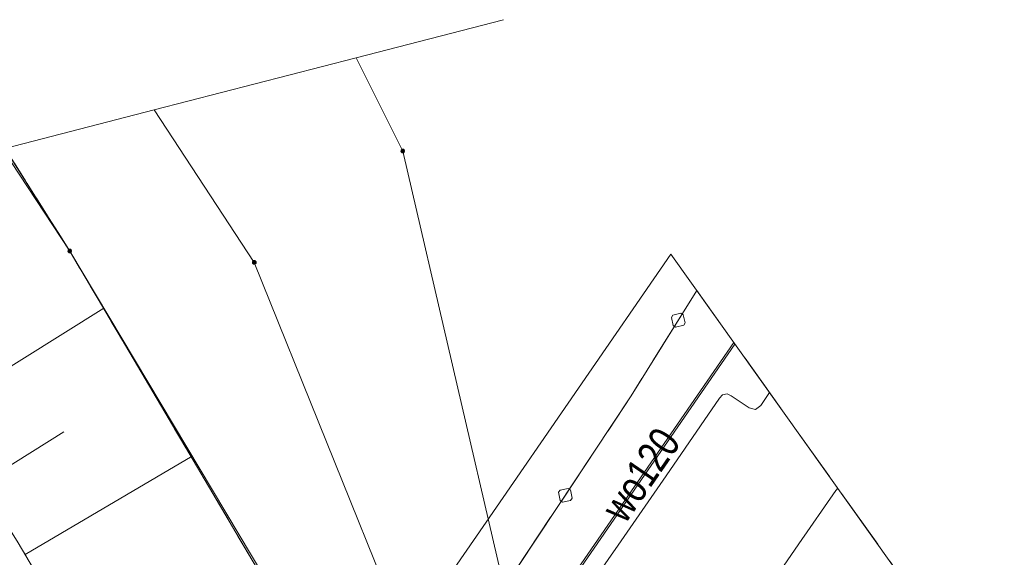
# Model space of a CAD drawing. Header units: metres. Extents: x 5450672 to 5451002, y 5973437 to 5973741.
# Tile 53 of 54: x 5450874 to 5450898, y 5973729 to 5973741. Entities that reach past the tile are written whole.
import ezdxf
from ezdxf.enums import TextEntityAlignment as Align

# ---------------------------------------------------------------- set-up
doc = ezdxf.new("R2010")
doc.units = ezdxf.units.M
doc.linetypes.add('L_0_03', pattern=[1, 0.5, -0.5])
doc.linetypes.add('L_0_06', pattern=[2, 1.5, -0.5])
for name, color, linetype, lineweight in [('GEPPGD', 7, 'CONTINUOUS', 18), ('GESDZI', 7, 'CONTINUOUS', 18), ('GESUZY', 96, 'CONTINUOUS', 18), ('GSLKBA', 7, 'CONTINUOUS', 18), ('GSSINK', 7, 'CONTINUOUS', 18), ('GSSINN', 7, 'CONTINUOUS', 18), ('GSSKOA', 7, 'CONTINUOUS', 18), ('GSSOTW', 7, 'CONTINUOUS', 18), ('GSSZSU', 7, 'CONTINUOUS', 18), ('GULKPR', 36, 'CONTINUOUS', 18), ('GULWPR', 5, 'CONTINUOUS', 18), ('GULWPR_O', 5, 'CONTINUOUS', 18)]:
    doc.layers.add(name, color=color, linetype=linetype, lineweight=lineweight)
doc.styles.add('Arial', font='Arial.ttf')

msp = doc.modelspace()

# ---------------------------------------------------------------- hatches: boundary and pattern name
at = {"layer": 'GEPPGD', "linetype": 'Continuous', "lineweight": 18, "true_color": 0x000000}
for points in [[(5450883.659, 5973738.294), (5450883.647, 5973738.3), (5450883.637, 5973738.31), (5450883.631, 5973738.323), (5450883.628, 5973738.337), (5450883.631, 5973738.351), (5450883.637, 5973738.363), (5450883.647, 5973738.373), (5450883.659, 5973738.38), (5450883.673, 5973738.382), (5450883.687, 5973738.38), (5450883.7, 5973738.373), (5450883.71, 5973738.363), (5450883.716, 5973738.351), (5450883.718, 5973738.337), (5450883.716, 5973738.323), (5450883.71, 5973738.31), (5450883.7, 5973738.3), (5450883.687, 5973738.294), (5450883.673, 5973738.292)], [(5450875.644, 5973735.887), (5450875.632, 5973735.893), (5450875.622, 5973735.903), (5450875.616, 5973735.916), (5450875.613, 5973735.93), (5450875.616, 5973735.944), (5450875.622, 5973735.956), (5450875.632, 5973735.966), (5450875.644, 5973735.973), (5450875.658, 5973735.975), (5450875.672, 5973735.973), (5450875.685, 5973735.966), (5450875.695, 5973735.956), (5450875.701, 5973735.944), (5450875.703, 5973735.93), (5450875.701, 5973735.916), (5450875.695, 5973735.903), (5450875.685, 5973735.893), (5450875.672, 5973735.887), (5450875.658, 5973735.885)], [(5450880.084, 5973735.612), (5450880.071, 5973735.619), (5450880.061, 5973735.628), (5450880.055, 5973735.641), (5450880.053, 5973735.655), (5450880.055, 5973735.669), (5450880.061, 5973735.681), (5450880.071, 5973735.691), (5450880.084, 5973735.698), (5450880.098, 5973735.7), (5450880.112, 5973735.698), (5450880.124, 5973735.691), (5450880.134, 5973735.681), (5450880.141, 5973735.669), (5450880.143, 5973735.655), (5450880.141, 5973735.641), (5450880.134, 5973735.628), (5450880.124, 5973735.619), (5450880.112, 5973735.612), (5450880.098, 5973735.61)]]:
    msp.add_hatch(color=18, dxfattribs=at).paths.add_polyline_path(points)

# ---------------------------------------------------------------- linework, layer by layer
at = {"layer": 'GEPPGD', "color": 7, "linetype": 'Continuous', "lineweight": 18, "flags": 128}
for points in [[(5450883.659, 5973738.294), (5450883.647, 5973738.3), (5450883.637, 5973738.31), (5450883.631, 5973738.323), (5450883.628, 5973738.337), (5450883.631, 5973738.351), (5450883.637, 5973738.363), (5450883.647, 5973738.373), (5450883.659, 5973738.38), (5450883.673, 5973738.382), (5450883.687, 5973738.38), (5450883.7, 5973738.373), (5450883.71, 5973738.363), (5450883.716, 5973738.351), (5450883.718, 5973738.337), (5450883.716, 5973738.323), (5450883.71, 5973738.31), (5450883.7, 5973738.3), (5450883.687, 5973738.294), (5450883.673, 5973738.292)], [(5450875.644, 5973735.887), (5450875.632, 5973735.893), (5450875.622, 5973735.903), (5450875.616, 5973735.916), (5450875.613, 5973735.93), (5450875.616, 5973735.944), (5450875.622, 5973735.956), (5450875.632, 5973735.966), (5450875.644, 5973735.973), (5450875.658, 5973735.975), (5450875.672, 5973735.973), (5450875.685, 5973735.966), (5450875.695, 5973735.956), (5450875.701, 5973735.944), (5450875.703, 5973735.93), (5450875.701, 5973735.916), (5450875.695, 5973735.903), (5450875.685, 5973735.893), (5450875.672, 5973735.887), (5450875.658, 5973735.885)], [(5450880.084, 5973735.612), (5450880.071, 5973735.619), (5450880.061, 5973735.628), (5450880.055, 5973735.641), (5450880.053, 5973735.655), (5450880.055, 5973735.669), (5450880.061, 5973735.681), (5450880.071, 5973735.691), (5450880.084, 5973735.698), (5450880.098, 5973735.7), (5450880.112, 5973735.698), (5450880.124, 5973735.691), (5450880.134, 5973735.681), (5450880.141, 5973735.669), (5450880.143, 5973735.655), (5450880.141, 5973735.641), (5450880.134, 5973735.628), (5450880.124, 5973735.619), (5450880.112, 5973735.612), (5450880.098, 5973735.61)]]:
    msp.add_lwpolyline(points, close=True, dxfattribs=at)
at = {"layer": 'GESDZI', "color": 7, "linetype": 'Continuous', "lineweight": 18, "flags": 128}
for points in [[(5450886.1, 5973741.5), (5450882.55, 5973740.584)], [(5450882.55, 5973740.584), (5450883.673, 5973738.337)], [(5450875.658, 5973735.93), (5450874.099, 5973738.402)], [(5450883.673, 5973738.337), (5450887.261, 5973722.873)], [(5450888.088, 5973714.853), (5450875.658, 5973735.93)]]:
    msp.add_lwpolyline(points, dxfattribs=at)
for points in [[(5450887.261, 5973722.873), (5450890.588, 5973715.934), (5450892.109, 5973715.207), (5450889.806, 5973713.881), (5450889.048, 5973713.45), (5450888.8, 5973714.063), (5450880.098, 5973735.655), (5450877.693, 5973739.33), (5450882.55, 5973740.584), (5450883.673, 5973738.337)], [(5450888.088, 5973714.853), (5450875.658, 5973735.93), (5450874.099, 5973738.402), (5450877.693, 5973739.33), (5450880.098, 5973735.655), (5450888.8, 5973714.063)]]:
    msp.add_lwpolyline(points, close=True, dxfattribs=at)
at = {"layer": 'GESUZY', "color": 96, "linetype": 'L_0_03', "lineweight": 18, "flags": 128}
for points in [[(5450874.099, 5973738.402), (5450875.658, 5973735.93)], [(5450875.658, 5973735.93), (5450874.099, 5973738.402)], [(5450875.658, 5973735.93), (5450888.088, 5973714.853)], [(5450888.088, 5973714.853), (5450875.658, 5973735.93)]]:
    msp.add_lwpolyline(points, dxfattribs=at)
at = {"layer": 'GSLKBA', "color": 7, "linetype": 'Continuous', "lineweight": 18, "flags": 128}
msp.add_lwpolyline([(5450890.749, 5973734.979), (5450889.17, 5973732.44), (5450886, 5973727.66), (5450880.05, 5973719.59), (5450874.38, 5973711.36), (5450868.71, 5973703.12), (5450863.04, 5973694.89), (5450857.36, 5973686.66), (5450851.68, 5973678.41), (5450846, 5973670.19), (5450840.33, 5973661.97), (5450834.65, 5973653.74)], dxfattribs=at)
for points in [[(5450890.369, 5973734.431), (5450890.426, 5973734.396), (5450890.471, 5973734.201), (5450890.436, 5973734.144), (5450890.241, 5973734.099), (5450890.184, 5973734.134), (5450890.139, 5973734.329), (5450890.174, 5973734.386)], [(5450890.369, 5973734.431), (5450890.426, 5973734.396), (5450890.471, 5973734.201), (5450890.436, 5973734.144), (5450890.241, 5973734.099), (5450890.184, 5973734.134), (5450890.139, 5973734.329), (5450890.174, 5973734.386)], [(5450887.654, 5973730.214), (5450887.71, 5973730.177), (5450887.749, 5973729.981), (5450887.712, 5973729.925), (5450887.516, 5973729.886), (5450887.46, 5973729.923), (5450887.421, 5973730.119), (5450887.458, 5973730.175)], [(5450887.654, 5973730.214), (5450887.71, 5973730.177), (5450887.749, 5973729.981), (5450887.712, 5973729.925), (5450887.516, 5973729.886), (5450887.46, 5973729.923), (5450887.421, 5973730.119), (5450887.458, 5973730.175)]]:
    msp.add_lwpolyline(points, close=True, dxfattribs=at)
at = {"layer": 'GSSINK', "color": 7, "linetype": 'Continuous', "lineweight": 18, "flags": 128}
msp.add_lwpolyline([(5450898.152, 5973724.595), (5450895.74, 5973721.1), (5450888.37, 5973710.41), (5450864.3, 5973675.5), (5450848.97, 5973653.28), (5450825.56, 5973619.34), (5450800.71, 5973583.31), (5450779.56, 5973552.63), (5450763.23, 5973528.96), (5450755.93, 5973518.6), (5450744.27, 5973503.7), (5450743.237, 5973502.493), (5450731.904, 5973509.257), (5450733.85, 5973511.51), (5450743.62, 5973523.84), (5450753.2, 5973537.31), (5450769.65, 5973561.17), (5450790.4, 5973591.26), (5450815.86, 5973628.18), (5450837.29, 5973659.24), (5450849.91, 5973677.54), (5450875.1, 5973714.07), (5450885.68, 5973729.4), (5450890.128, 5973735.85)], close=True, dxfattribs=at)
at = {"layer": 'GSSINN', "color": 7, "linetype": 'Continuous', "lineweight": 18, "flags": 128}
for points in [[(5450886.1, 5973741.5), (5450882.55, 5973740.584)], [(5450882.55, 5973740.584), (5450883.673, 5973738.337)], [(5450883.673, 5973738.337), (5450887.261, 5973722.873)]]:
    msp.add_lwpolyline(points, dxfattribs=at)
at = {"layer": 'GSSKOA', "color": 7, "linetype": 'L_0_06', "lineweight": 18, "flags": 128}
msp.add_lwpolyline([(5450732.736, 5973508.76), (5450737.66, 5973514.64), (5450749.5, 5973530.31), (5450755.17, 5973538.49), (5450760.82, 5973546.72), (5450766.52, 5973554.96), (5450772.2, 5973563.2), (5450777.88, 5973571.45), (5450783.54, 5973579.66), (5450789.24, 5973587.88), (5450794.91, 5973596.12), (5450800.57, 5973604.34), (5450806.24, 5973612.58), (5450811.93, 5973620.82), (5450817.62, 5973629.05), (5450823.28, 5973637.27), (5450828.99, 5973645.53), (5450834.65, 5973653.74), (5450840.33, 5973661.97), (5450846, 5973670.19), (5450851.68, 5973678.41), (5450857.36, 5973686.66), (5450863.04, 5973694.89), (5450868.71, 5973703.12), (5450874.38, 5973711.36), (5450880.05, 5973719.59), (5450886, 5973727.66), (5450889.17, 5973732.44), (5450890.749, 5973734.979), (5450897.56, 5973725.426), (5450894.88, 5973721.54), (5450889.21, 5973713.32), (5450883.53, 5973705.06), (5450877.87, 5973696.85), (5450872.16, 5973688.6), (5450866.48, 5973680.36), (5450860.82, 5973672.13), (5450855.15, 5973663.92), (5450843.79, 5973647.45), (5450838.11, 5973639.2), (5450832.42, 5973630.97), (5450826.76, 5973622.77), (5450821.08, 5973614.52), (5450815.4, 5973606.29), (5450809.71, 5973598.04), (5450804.06, 5973589.82), (5450798.36, 5973581.56), (5450792.67, 5973573.31), (5450787, 5973565.1), (5450781.33, 5973556.88), (5450775.66, 5973548.65), (5450769.97, 5973540.41), (5450764.29, 5973532.18), (5450758.55, 5973523.94), (5450752.58, 5973515.69), (5450746.3, 5973507.68), (5450742.38, 5973503.004)], close=True, dxfattribs=at)
at = {"layer": 'GSSOTW', "color": 7, "linetype": 'L_0_06', "lineweight": 18, "flags": 128}
msp.add_lwpolyline([(5450869.268, 5973737.155), (5450874.42, 5973728.9), (5450881.67, 5973716.6), (5450885.86, 5973709.55), (5450886.94, 5973708.98), (5450888.34, 5973709.36), (5450892.03, 5973712.68)], dxfattribs=at)
at = {"layer": 'GSSZSU', "color": 7, "linetype": 'Continuous', "lineweight": 18, "flags": 128}
msp.add_lwpolyline([(5450893.39, 5973713.6), (5450892.03, 5973712.68), (5450888.34, 5973709.36), (5450886.94, 5973708.98), (5450885.86, 5973709.55), (5450881.67, 5973716.6), (5450874.42, 5973728.9), (5450869.268, 5973737.155), (5450874.039, 5973738.387), (5450875.66, 5973735.93), (5450881.91, 5973725.45), (5450888.09, 5973714.85), (5450888.98, 5973713.87), (5450890.35, 5973713.79), (5450892.31, 5973714.24)], close=True, dxfattribs=at)
for points in [[(5450872.458, 5973732.044), (5450876.48, 5973734.555)], [(5450873.525, 5973730.333), (5450875.519, 5973731.578)], [(5450874.586, 5973728.618), (5450878.607, 5973730.988)]]:
    msp.add_lwpolyline(points, dxfattribs=at)
at = {"layer": 'GULKPR', "color": 36, "linetype": 'Continuous', "lineweight": 18, "flags": 128}
msp.add_lwpolyline([(5450891.64, 5973733.729), (5450864.09, 5973693.78), (5450752.44, 5973531.9), (5450743.95, 5973520.2), (5450734.89, 5973508.94), (5450734.04, 5973507.982)], dxfattribs=at)
at = {"layer": 'GULWPR', "color": 5, "linetype": 'Continuous', "lineweight": 18, "flags": 128}
for points in [[(5450876.92, 5973715.75), (5450878.54, 5973714.64), (5450879.74, 5973716.39), (5450881.45, 5973718.86), (5450884.25, 5973722.93), (5450891.669, 5973733.688)], [(5450892.503, 5973732.519), (5450892.29, 5973732.21), (5450892.16, 5973732.11), (5450892.01, 5973732.15), (5450891.58, 5973732.44), (5450891.48, 5973732.49), (5450891.37, 5973732.47), (5450891.3, 5973732.39), (5450890.01, 5973730.52), (5450888.86, 5973728.85), (5450887.95, 5973727.55), (5450887.93, 5973727.46), (5450887.96, 5973727.36), (5450888.03, 5973727.3), (5450888.48, 5973726.98), (5450888.55, 5973726.87), (5450888.52, 5973726.75), (5450885.38, 5973722.26), (5450881.98, 5973717.27), (5450879.59, 5973713.67), (5450879.47, 5973713.64), (5450879.4, 5973713.54), (5450874.83, 5973706.9), (5450868.72, 5973698.03)], [(5450881.79, 5973712.34), (5450883.81, 5973715.27), (5450887.53, 5973720.66), (5450889.47, 5973723.44), (5450889.57, 5973723.59), (5450889.6, 5973723.59), (5450890.99, 5973722.63), (5450891.02, 5973722.62), (5450891.04, 5973722.65), (5450892.47, 5973724.72), (5450892.48, 5973724.75), (5450892.45, 5973724.78), (5450891.07, 5973725.73), (5450891.06, 5973725.75), (5450891.07, 5973725.79), (5450891.17, 5973725.91), (5450893.21, 5973728.88), (5450894.1, 5973730.16), (5450894.142, 5973730.22)]]:
    msp.add_lwpolyline(points, dxfattribs=at)

# ---------------------------------------------------------------- texts
at = {"layer": 'GULWPR_O', "color": 5, "style": 'Arial', "width": 0.78}
msp.add_text('wo120', height=0.75, rotation=55.4, dxfattribs=at).set_placement((5450888.408, 5973729.764), align=Align.TOP_LEFT)

doc.saveas('drawing.dxf')
